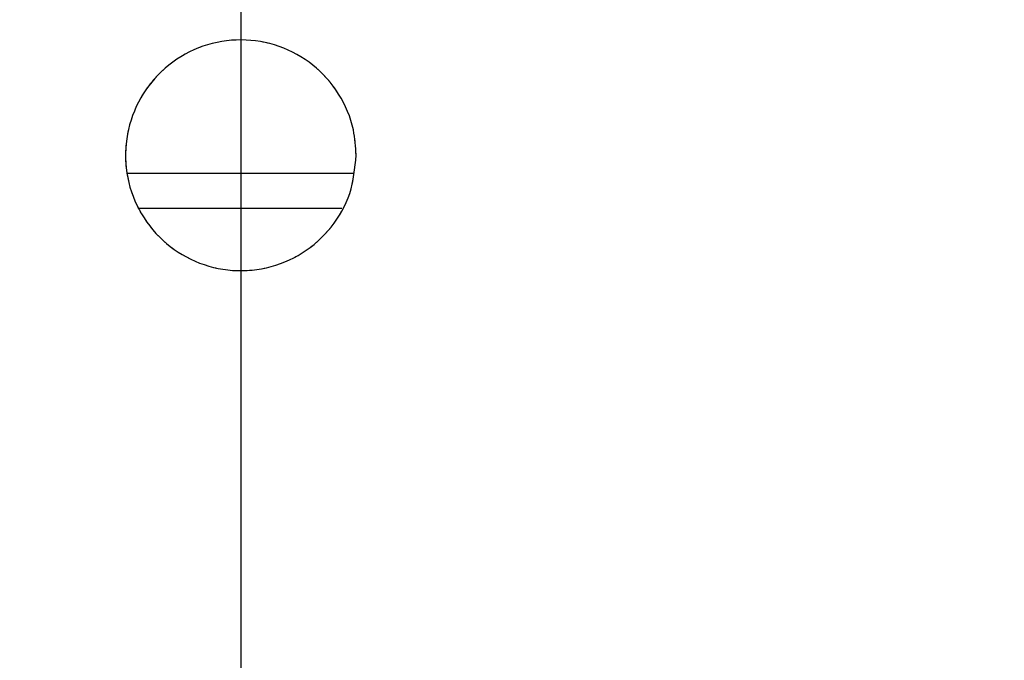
# Model space of a CAD drawing. Header units: inches. Extents: x 0.1 to 16.9, y 0.1 to 10.9.
# Tile 139 of 235: x 6.471 to 6.5866, y 2.5041 to 2.5793. Entities that reach past the tile are written whole.
import ezdxf

# ---------------------------------------------------------------- set-up
doc = ezdxf.new("R2010")
doc.units = ezdxf.units.IN
doc.header["$MEASUREMENT"] = 0
doc.linetypes.add('PHANTOM', pattern=[0.5, 0.25, -0.05, 0.05, -0.05, 0.05, -0.05])
doc.layers.add('FORMAT', color=7, linetype='Continuous')
doc.styles.add('SLDTEXTSTYLE0', font='TXT', dxfattribs={"width": 0.75})
doc.dimstyles.new('SLDDIMSTYLE5', dxfattribs={"dimtxt": 0.125, "dimasz": 0.13, "dimexe": 0, "dimexo": 0.0625, "dimgap": 0.03125, "dimtad": 0, "dimtih": 1, "dimtoh": 1, "dimlfac": 15, "dimrnd": 1e-09, "dimzin": 4, "dimdsep": 46, "dimtxsty": 'SLDTEXTSTYLE0', "dimsah": 1, "dimcen": 0.09, "dimadec": 0, "dimazin": 1, "dimtfac": 1, "dimtmove": 0, "dimatfit": 0, "dimfxl": 0, "dimfrac": 2, "dimtolj": 1, "dimtzin": 12, "dimarcsym": 0})

# ---------------------------------------------------------------- blocks, each defined once
blk = doc.blocks.new('_D_21')
at = {"layer": 'FORMAT'}
for p, q in [((7.4249, 4.15645), (7.38682, 4.15645)), ((7.38682, 4.15645), (7.38682, 3.95801)), ((7.74817, 4.15645), (7.78625, 4.15645)), ((7.78625, 4.15645), (7.78625, 3.95801)), ((6.397, 3.97642), (6.147, 3.97642)), ((6.597, 3.97642), (7.30528, 3.97642)), ((7.38682, 3.95801), (7.4249, 3.95801)), ((7.78625, 3.95801), (7.74817, 3.95801))]:
    blk.add_line(p, q, dxfattribs=at)
for points in [[(6.397, 3.97642), (6.267, 3.99642), (6.267, 3.95642)], [(6.597, 3.97642), (6.727, 3.95642), (6.727, 3.99642)]]:
    blk.add_solid(points, dxfattribs=at)
at = {"layer": 'FORMAT', "char_height": 0.125, "attachment_point": 1, "style": 'SLDTEXTSTYLE0'}
for s, insert in [('76.2', (7.4249, 4.11915)), ('%%c', (7.33064, 3.93213)), ('3.00', (7.51916, 3.93213))]:
    blk.add_mtext(s, dxfattribs=dict(at, insert=insert))

msp = doc.modelspace()

# ---------------------------------------------------------------- linework, layer by layer
at = {"color": 7, "linetype": 'Continuous'}
msp.add_line((6.497, 10.13837), (6.497, 2.13837), dxfattribs=at)
at = {"color": 7, "linetype": 'Continuous', "lineweight": 25}
for p, q in [((6.48366, 2.56129), (6.51019, 2.56129)), ((6.50885, 2.55712), (6.48503, 2.55712))]:
    msp.add_line(p, q, dxfattribs=at)
at = {"color": 7, "linetype": 'PHANTOM', "lineweight": 18}
for p, q in [((6.48366, 2.56129), (6.51019, 2.56129)), ((6.48366, 2.56129), (6.51019, 2.56129)), ((6.48366, 2.56129), (6.51019, 2.56129)), ((6.50885, 2.55712), (6.48503, 2.55712)), ((6.50885, 2.55712), (6.48503, 2.55712)), ((6.50885, 2.55712), (6.48503, 2.55712))]:
    msp.add_line(p, q, dxfattribs=at)
at = {"color": 7, "linetype": 'Continuous', "lineweight": 25}
msp.add_open_spline([(6.51054, 2.56337), (6.51039, 2.56186), (6.51009, 2.55882), (6.50777, 2.55477), (6.50435, 2.55169), (6.50006, 2.54992), (6.49544, 2.54966), (6.491, 2.55095), (6.48724, 2.55362), (6.48456, 2.55739), (6.48328, 2.56185), (6.48355, 2.56646), (6.48532, 2.57073), (6.4884, 2.57417), (6.49246, 2.57641), (6.49703, 2.57717), (6.50158, 2.57639), (6.50562, 2.57415), (6.50868, 2.5707), (6.51031, 2.56689), (6.51047, 2.56437), (6.51054, 2.56337)], degree=3, knots=[0, 0, 0, 0, 0.0535, 0.106993, 0.16066, 0.214441, 0.268035, 0.321432, 0.374929, 0.428666, 0.482412, 0.535918, 0.589311, 0.642892, 0.696671, 0.750349, 0.803786, 0.857216, 0.910884, 0.964665, 1, 1, 1, 1], dxfattribs=at)
at = {"color": 7, "linetype": 'PHANTOM', "lineweight": 18}
msp.add_open_spline([(6.51054, 2.56337), (6.51039, 2.56186), (6.51009, 2.55882), (6.50777, 2.55477), (6.50435, 2.55169), (6.50006, 2.54992), (6.49544, 2.54966), (6.491, 2.55095), (6.48724, 2.55362), (6.48456, 2.55739), (6.48328, 2.56185), (6.48355, 2.56646), (6.48532, 2.57073), (6.4884, 2.57417), (6.49246, 2.57641), (6.49703, 2.57717), (6.50158, 2.57639), (6.50562, 2.57415), (6.50868, 2.5707), (6.51031, 2.56689), (6.51047, 2.56437), (6.51054, 2.56337)], degree=3, knots=[0, 0, 0, 0, 0.0535, 0.106993, 0.16066, 0.214441, 0.268035, 0.321432, 0.374929, 0.428666, 0.482412, 0.535918, 0.589311, 0.642892, 0.696671, 0.750349, 0.803786, 0.857216, 0.910884, 0.964665, 1, 1, 1, 1], dxfattribs=at)
msp.add_open_spline([(6.51054, 2.56337), (6.51039, 2.56186), (6.51009, 2.55882), (6.50777, 2.55477), (6.50435, 2.55169), (6.50006, 2.54992), (6.49544, 2.54966), (6.491, 2.55095), (6.48724, 2.55362), (6.48456, 2.55739), (6.48328, 2.56185), (6.48355, 2.56646), (6.48532, 2.57073), (6.4884, 2.57417), (6.49246, 2.57641), (6.49703, 2.57717), (6.50158, 2.57639), (6.50562, 2.57415), (6.50868, 2.5707), (6.51031, 2.56689), (6.51047, 2.56437), (6.51054, 2.56337)], degree=3, knots=[0, 0, 0, 0, 0.0535, 0.106993, 0.16066, 0.214441, 0.268035, 0.321432, 0.374929, 0.428666, 0.482412, 0.535918, 0.589311, 0.642892, 0.696671, 0.750349, 0.803786, 0.857216, 0.910884, 0.964665, 1, 1, 1, 1], dxfattribs=at)
msp.add_open_spline([(6.51054, 2.56337), (6.51039, 2.56186), (6.51009, 2.55882), (6.50777, 2.55477), (6.50435, 2.55169), (6.50006, 2.54992), (6.49544, 2.54966), (6.491, 2.55095), (6.48724, 2.55362), (6.48456, 2.55739), (6.48328, 2.56185), (6.48355, 2.56646), (6.48532, 2.57073), (6.4884, 2.57417), (6.49246, 2.57641), (6.49703, 2.57717), (6.50158, 2.57639), (6.50562, 2.57415), (6.50868, 2.5707), (6.51031, 2.56689), (6.51047, 2.56437), (6.51054, 2.56337)], degree=3, knots=[0, 0, 0, 0, 0.0535, 0.106993, 0.16066, 0.214441, 0.268035, 0.321432, 0.374929, 0.428666, 0.482412, 0.535918, 0.589311, 0.642892, 0.696671, 0.750349, 0.803786, 0.857216, 0.910884, 0.964665, 1, 1, 1, 1], dxfattribs=at)

# ---------------------------------------------------------------- dimensions: what is measured, and where the dimension line sits
at = {"layer": 'FORMAT'}
dim = msp.add_linear_dim(base=(6.397, 3.97642), p1=(6.597, 2.56129), p2=(6.397, 2.56129), text='%%c<>', dimstyle='SLDDIMSTYLE5', dxfattribs=at)
dim.commit()
dim.dimension.update_dxf_attribs({"geometry": '_D_21', "text_midpoint": (7.58653, 3.97642), "dimtype": 160})

doc.saveas('drawing.dxf')
